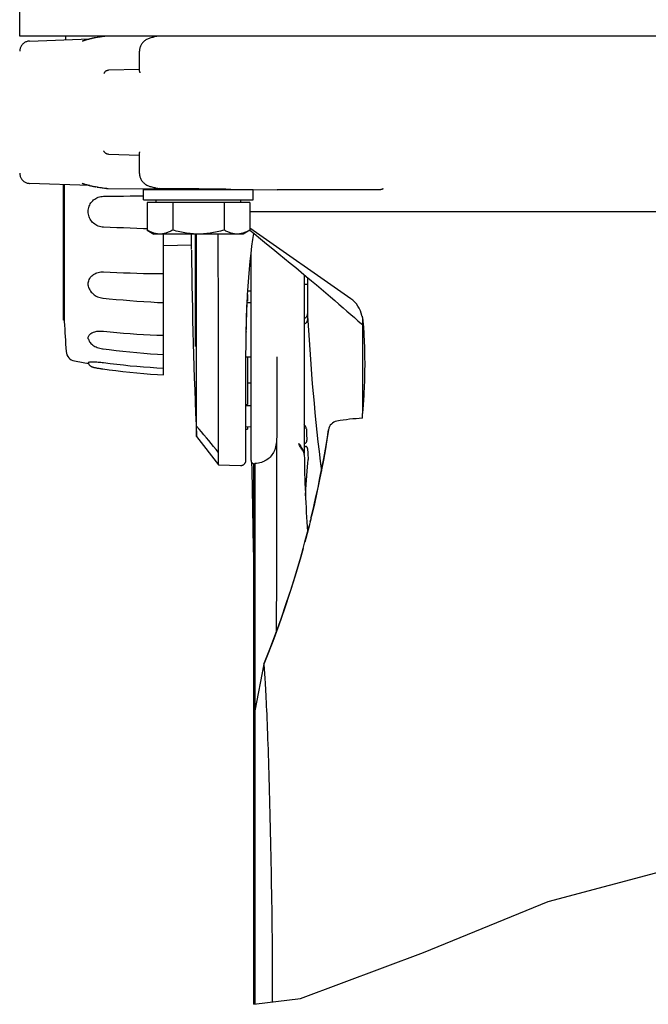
# Model space of a CAD drawing. Extents: x 0 to 594, y 0 to 420.
# Tile 60 of 64: x 531 to 546, y 331 to 355. Entities that reach past the tile are written whole.
import ezdxf

# ---------------------------------------------------------------- set-up
doc = ezdxf.new("R2010")
doc.units = 0
doc.header["$LTSCALE"] = 32.67
doc.layers.get('0').update_dxf_attribs({"linetype": 'CONTINUOUS'})
for name, color, linetype in [('122590_DXF_CONTINUOUS_LINE', 7, 'CONTINUOUS'), ('123066_DXF_CONTINUOUS_LINE', 7, 'CONTINUOUS'), ('123067_DXF_CONTINUOUS_LINE', 7, 'CONTINUOUS'), ('123090_DXF_CONTINUOUS_LINE', 7, 'CONTINUOUS'), ('124030_DXF_CONTINUOUS_LINE', 7, 'CONTINUOUS'), ('124031_DXF_CONTINUOUS_LINE', 7, 'CONTINUOUS'), ('124366_DXF_CONTINUOUS_LINE', 7, 'CONTINUOUS'), ('124893_DXF_CONTINUOUS_LINE', 7, 'CONTINUOUS'), ('126164_DXF_CONTINUOUS_LINE', 7, 'CONTINUOUS'), ('9903861_DXF_CONTINUOUS_LIN', 7, 'CONTINUOUS'), ('9924078_DXF_CONTINUOUS_LIN', 7, 'CONTINUOUS')]:
    doc.layers.add(name, color=color, linetype=linetype)

msp = doc.modelspace()

# ---------------------------------------------------------------- linework, layer by layer
at = {"color": 7, "linetype": 'CONTINUOUS'}
for p, q in [((543.682, 333.39819), (547.70486, 334.46164)), ((540.59029, 332.12718), (543.682, 333.39819)), ((537.54137, 330.99101), (540.59029, 332.12718)), ((536.38064, 330.8438), (537.54137, 330.99101))]:
    msp.add_line(p, q, dxfattribs=at)
at = {"layer": '122590_DXF_CONTINUOUS_LINE', "color": 7, "linetype": 'CONTINUOUS'}
for p, q in [((536.22913, 348.43804), (536.22913, 348.28709)), ((536.22099, 348.28709), (536.22913, 348.28709)), ((536.22913, 346.90806), (536.22913, 345.72904)), ((536.18663, 345.72904), (536.22913, 345.72904)), ((536.18663, 345.11778), (536.22913, 345.11778)), ((536.22913, 345.17863), (536.22913, 345.1178))]:
    msp.add_line(p, q, dxfattribs=at)
at = {"layer": '123066_DXF_CONTINUOUS_LINE', "color": 7, "linetype": 'CONTINUOUS'}
for p, q in [((531.68344, 351.18291), (531.68344, 347.78682)), ((534.14596, 351.06081), (534.14596, 351.0775)), ((534.14596, 346.46302), (534.14596, 349.95581)), ((534.83478, 349.68209), (534.14596, 349.66405))]:
    msp.add_line(p, q, dxfattribs=at)
for points in [[(532.65186, 350.12785), (532.61858, 350.13083), (532.58608, 350.13645), (532.55435, 350.14469), (532.52321, 350.15563), (532.49284, 350.16919), (532.46385, 350.18513), (532.43622, 350.20352), (532.40996, 350.2243), (532.38579, 350.24702), (532.36384, 350.27174), (532.34397, 350.29842), (532.32652, 350.32648), (532.31148, 350.35597), (532.29884, 350.38684), (532.28895, 350.41839), (532.28183, 350.45065), (532.27744, 350.4836), (532.27597, 350.51648), (532.27752, 350.54929), (532.28199, 350.58205), (532.28919, 350.61407), (532.2992, 350.64538), (532.31194, 350.67598), (532.32708, 350.7051), (532.34461, 350.7327), (532.36455, 350.75883), (532.38655, 350.78295), (532.41072, 350.80499), (532.43694, 350.825), (532.46455, 350.84257), (532.49352, 350.85762), (532.52388, 350.8702), (532.55495, 350.88012), (532.58653, 350.8873), (532.61884, 350.8918), (532.65186, 350.89361)], [(532.65186, 350.89361), (532.81721, 350.89513), (532.98276, 350.89686), (533.1485, 350.89881), (533.31441, 350.90095), (533.48047, 350.90331), (533.64971, 350.90593)], [(533.73376, 350.08534), (533.64668, 350.08842), (533.48047, 350.09449), (533.31441, 350.10076), (533.1485, 350.10724), (532.98276, 350.11391), (532.81721, 350.12078), (532.65186, 350.12785)], [(532.29242, 348.62298), (532.28895, 348.63344), (532.28183, 348.66099), (532.27744, 348.68904), (532.27597, 348.71693), (532.27752, 348.74465), (532.28199, 348.77223), (532.28919, 348.7991), (532.2992, 348.82526), (532.31194, 348.85071), (532.32708, 348.87483), (532.34461, 348.89754), (532.36455, 348.9189), (532.38655, 348.93843), (532.41072, 348.95607), (532.43694, 348.97185), (532.46455, 348.98546), (532.49352, 348.99679), (532.52388, 349.00592), (532.55495, 349.01268), (532.58653, 349.01702), (532.61884, 349.01897), (532.65186, 349.01853)], [(532.65186, 349.01853), (532.81721, 349.01007), (532.98276, 349.0025), (533.1485, 348.99582), (533.31441, 348.99004), (533.48047, 348.98515), (533.64668, 348.98115), (533.813, 348.97805), (533.97943, 348.97584), (534.14596, 348.97452)], [(532.29243, 348.62298), (532.30275, 348.59719), (532.3165, 348.56975), (532.3327, 348.54331), (532.35106, 348.51836), (532.37168, 348.49476), (532.39476, 348.47243), (532.42025, 348.45164), (532.44757, 348.43277), (532.4762, 348.41611), (532.50642, 348.40144), (532.53807, 348.38886), (532.57044, 348.37865), (532.60316, 348.37092), (532.6363, 348.36561), (532.64724, 348.3644)], [(532.64723, 348.3644), (532.79811, 348.34999), (532.96884, 348.33459), (533.13977, 348.32013), (533.31087, 348.3066), (533.48213, 348.29401), (533.65354, 348.28237), (533.82509, 348.27166), (533.99674, 348.2619), (534.14596, 348.25418)], [(532.27828, 347.3578), (532.27744, 347.36224), (532.27597, 347.37962), (532.27752, 347.39676), (532.28199, 347.4137), (532.28919, 347.43009), (532.2992, 347.44593), (532.31194, 347.4612), (532.32708, 347.47553), (532.34461, 347.48886), (532.36455, 347.50121), (532.38655, 347.51229), (532.41072, 347.52203), (532.43694, 347.53046), (532.46455, 347.5374), (532.49352, 347.54279), (532.52388, 347.54664), (532.55495, 347.5489), (532.58653, 347.54954), (532.61884, 347.54856), (532.65186, 347.54595)], [(532.65186, 347.54595), (532.81721, 347.52919), (532.98276, 347.51382), (533.1485, 347.49985), (533.31441, 347.48728), (533.48047, 347.47611), (533.64668, 347.46634), (533.813, 347.45798), (533.97943, 347.45102), (534.14596, 347.44546)], [(532.27822, 347.3578), (532.28059, 347.34785), (532.28755, 347.32628), (532.29697, 347.30496), (532.30895, 347.28397), (532.32377, 347.26317), (532.34188, 347.24232), (532.36318, 347.22204), (532.3869, 347.20322), (532.41293, 347.18591), (532.44127, 347.17008), (532.47086, 347.15609), (532.50137, 347.14388), (532.53309, 347.13318), (532.56533, 347.12414), (532.59766, 347.11678), (532.63013, 347.11103), (532.64282, 347.10921)], [(532.64282, 347.1092), (532.79405, 347.08964), (532.96517, 347.06894), (533.13649, 347.04971), (533.30798, 347.03196), (533.47964, 347.0157), (533.65145, 347.00092), (533.8234, 346.98763), (533.99545, 346.97583), (534.14596, 346.96673)], [(532.27603, 346.76871), (532.27597, 346.76943), (532.27752, 346.7726), (532.28199, 346.77555), (532.28919, 346.77821), (532.2992, 346.78058), (532.31194, 346.78265), (532.32708, 346.78435), (532.34461, 346.78566), (532.36455, 346.78655), (532.38655, 346.78699), (532.41072, 346.78691), (532.43694, 346.78631), (532.46455, 346.78522), (532.49352, 346.78359), (532.52388, 346.7814), (532.55495, 346.77872), (532.58653, 346.77553), (532.61884, 346.77181), (532.65186, 346.76756)], [(532.27602, 346.76871), (532.27835, 346.75838), (532.28259, 346.74537), (532.28782, 346.73353), (532.29383, 346.72285), (532.3006, 346.71305), (532.30804, 346.70406), (532.31591, 346.69603), (532.32405, 346.68898), (532.33237, 346.68279), (532.34075, 346.67738), (532.34896, 346.67277), (532.35686, 346.66886), (532.36461, 346.66546), (532.37244, 346.66238), (532.38039, 346.65954), (532.38857, 346.65688), (532.39725, 346.65427), (532.40653, 346.65169), (532.41644, 346.64912), (532.42723, 346.64651), (532.43901, 346.64382), (532.45191, 346.64105), (532.46621, 346.63815), (532.48184, 346.63513), (532.49878, 346.632), (532.51741, 346.62871), (532.53839, 346.62515), (532.56129, 346.62141), (532.58499, 346.61769), (532.60896, 346.61405), (532.64172, 346.60929)], [(532.65186, 346.76756), (532.81721, 346.74581), (532.98276, 346.72568), (533.1485, 346.70718), (533.31441, 346.69032), (533.48047, 346.67508), (533.64668, 346.66148), (533.813, 346.64951), (533.97943, 346.63917), (534.14596, 346.63048)], [(532.64172, 346.60929), (532.79311, 346.58847), (532.9644, 346.56657), (533.1359, 346.5464), (533.30758, 346.52796), (533.47942, 346.51126), (533.65141, 346.49629), (533.82354, 346.48305), (533.99578, 346.47156), (534.14596, 346.46296)]]:
    msp.add_lwpolyline(points, dxfattribs=at)
for centre, radius, start, end in [((592.53, 351.05078), 60.93404, 176.407555, 176.4955044), ((592.53, 351.05078), 60.93404, 183.0705483, 183.7727016), ((531.98245, 347.05819), 0.255, 183.772702, 259.494148), ((535.03567, 363.52248), 17, 259.494148, 260.67798)]:
    msp.add_arc(centre, radius, start, end, dxfattribs=at)
at = {"layer": '123067_DXF_CONTINUOUS_LINE', "color": 7, "linetype": 'CONTINUOUS'}
for p, q in [((531.66598, 347.82078), (531.66598, 351.18352)), ((531.68344, 349.09515), (531.66598, 349.09636)), ((531.66598, 349.09636), (531.68344, 349.09542)), ((531.66598, 348.17898), (531.68344, 348.1797)), ((531.68344, 347.82124), (531.66598, 347.82078))]:
    msp.add_line(p, q, dxfattribs=at)
at = {"layer": '123090_DXF_CONTINUOUS_LINE', "color": 7, "linetype": 'CONTINUOUS'}
for p, q in [((530.82269, 354.74443), (532.31265, 354.79646)), ((532.50307, 354.83431), (532.45595, 354.82692)), ((532.62231, 354.85225), (532.59183, 354.84777)), ((532.68676, 354.86149), (532.62077, 354.85203)), ((530.82269, 354.74443), (530.82315, 354.74444)), ((533.54697, 354.00159), (533.54697, 354.49448)), ((533.54697, 354.04238), (532.7761, 354.02219)), ((532.7761, 351.93522), (533.54697, 351.91503)), ((533.54697, 351.46293), (533.54697, 351.95582)), ((530.82315, 351.21297), (530.82269, 351.21297)), ((532.31262, 351.16094), (530.82269, 351.21297)), ((532.12471, 351.21571), (532.13794, 351.21134)), ((532.31878, 351.1594), (532.33423, 351.15561)), ((532.33181, 351.15619), (532.34605, 351.15278)), ((532.34493, 351.15304), (532.35814, 351.14996)), ((532.35797, 351.15), (532.37147, 351.14694)), ((532.36999, 351.14727), (532.385, 351.14397)), ((532.385, 351.14397), (532.39873, 351.14107)), ((532.50307, 351.1231), (532.45593, 351.13049)), ((532.50158, 351.12333), (532.53377, 351.11838)), ((532.53226, 351.11861), (532.56386, 351.11381)), ((532.56234, 351.11404), (532.59336, 351.10941)), ((532.59336, 351.10941), (532.62231, 351.10516)), ((532.64917, 351.10127), (532.69122, 351.0953)), ((532.65072, 351.10104), (532.67854, 351.09708)), ((532.68674, 351.09592), (532.69859, 351.09431)), ((532.694, 351.09492), (532.70579, 351.0934)), ((532.70271, 351.09378), (532.71283, 351.09256)), ((532.71119, 351.09275), (532.71974, 351.09179)), ((532.71947, 351.09182), (532.72758, 351.09099)), ((532.7265, 351.0911), (532.73553, 351.09028)), ((532.75872, 351.08885), (532.76597, 351.08865)), ((532.76539, 351.08866), (532.76997, 351.08859)), ((532.76998, 351.08859), (533.96934, 351.07891)), ((535.02086, 351.08114), (534.03688, 351.08859)), ((533.96934, 351.07891), (534.32971, 351.07602)), ((535.02086, 351.08114), (535.16225, 351.08002)), ((535.16225, 351.08002), (535.30199, 351.0788)), ((535.30199, 351.0788), (535.43415, 351.07752)), ((535.43415, 351.07752), (535.54087, 351.07636)), ((535.54087, 351.07636), (535.62435, 351.07535)), ((535.62435, 351.07535), (535.69166, 351.07443)), ((535.68971, 351.06519), (536.24428, 351.06081)), ((535.69166, 351.07443), (535.7431, 351.07361)), ((535.7431, 351.07361), (535.7772, 351.07295)), ((535.7772, 351.07295), (535.79242, 351.07259)), ((535.79242, 351.07259), (535.79983, 351.07238)), ((535.79983, 351.07238), (535.80361, 351.07225)), ((535.80361, 351.07225), (535.80646, 351.07214)), ((535.80646, 351.07214), (535.80798, 351.07208)), ((535.80798, 351.07208), (535.80867, 351.07204)), ((535.80867, 351.07204), (535.80898, 351.07203)), ((536.3697, 351.05983), (536.96141, 351.0552)), ((539.47648, 351.0552), (536.96141, 351.0552)), ((550.01575, 350.51026), (536.28565, 350.51026))]:
    msp.add_line(p, q, dxfattribs=at)
for points in [[(532.45595, 354.82692), (532.44216, 354.82463), (532.42716, 354.82193), (532.41273, 354.81916), (532.39874, 354.81633), (532.38501, 354.81343), (532.37148, 354.81047), (532.35815, 354.80745), (532.34494, 354.80436), (532.33181, 354.80121), (532.31879, 354.79801), (532.30582, 354.79474), (532.29289, 354.79142), (532.28, 354.78803), (532.26715, 354.78458), (532.25431, 354.78107), (532.2415, 354.7775), (532.2287, 354.77386), (532.21592, 354.77016), (532.20316, 354.7664), (532.19041, 354.76258), (532.17768, 354.75869), (532.16497, 354.75473), (532.15228, 354.7507), (532.13959, 354.74661), (532.12471, 354.7417)], [(532.59336, 354.84799), (532.56386, 354.84359), (532.53377, 354.83903), (532.50158, 354.83408)], [(532.59183, 354.84777), (532.56234, 354.84336), (532.53226, 354.8388)], [(533.80659, 354.81789), (533.7865, 354.81143), (533.76524, 354.80328), (533.74467, 354.79402), (533.72486, 354.78369), (533.70587, 354.77234), (533.68775, 354.76002), (533.67055, 354.74677), (533.65431, 354.73267), (533.63909, 354.71776), (533.62494, 354.70211), (533.61189, 354.68579), (533.6, 354.66889), (533.58928, 354.65147), (533.57975, 354.6336), (533.57142, 354.61536), (533.56433, 354.59683), (533.55846, 354.57807), (533.5538, 354.55916), (533.55037, 354.5402), (533.54813, 354.52125), (533.54707, 354.5024), (533.54697, 354.49448)], [(533.96948, 354.86079), (533.94593, 354.85517), (533.92197, 354.84926), (533.89809, 354.84316), (533.87432, 354.83689), (533.85063, 354.83043), (533.82705, 354.8238), (533.80659, 354.81789)], [(534.03687, 354.86881), (534.02442, 354.86847), (534.01058, 354.86749), (533.99683, 354.86588), (533.98321, 354.86367), (533.96948, 354.86079)], [(530.82269, 354.74443), (530.81268, 354.74389), (530.7951, 354.74197), (530.7777, 354.73883), (530.76056, 354.7345), (530.74375, 354.72899), (530.72738, 354.72232), (530.7115, 354.71454), (530.6962, 354.70568), (530.68155, 354.69578), (530.66762, 354.68488), (530.65448, 354.67305), (530.64219, 354.66034), (530.63082, 354.6468), (530.62041, 354.63251), (530.61101, 354.61753), (530.60267, 354.60194), (530.59544, 354.58581), (530.58934, 354.56921), (530.5844, 354.55223), (530.58065, 354.53495), (530.57811, 354.51745), (530.57679, 354.49982), (530.57661, 354.49274)], [(532.7356, 354.01296), (532.74196, 354.01559), (532.74848, 354.01779), (532.75515, 354.01954), (532.76198, 354.02086), (532.76896, 354.02175), (532.7761, 354.02219)], [(532.7356, 354.01296), (532.73003, 354.01025), (532.72441, 354.00719), (532.71877, 354.00377), (532.71315, 353.99999), (532.70757, 353.99585), (532.70206, 353.99136), (532.69666, 353.98654), (532.69139, 353.98137), (532.68627, 353.97587), (532.68133, 353.97005), (532.67664, 353.96389), (532.67218, 353.95743), (532.66801, 353.95065), (532.66421, 353.94356), (532.66084, 353.93616)], [(533.54697, 354.00158), (533.54698, 354.00028), (533.54737, 353.99437), (533.54831, 353.9881), (533.54984, 353.98148), (533.55202, 353.97453), (533.55488, 353.96722), (533.55844, 353.95957)], [(532.7356, 351.94445), (532.73003, 351.94715), (532.72441, 351.95021), (532.71877, 351.95363), (532.71315, 351.95742), (532.70757, 351.96156), (532.70206, 351.96604), (532.69666, 351.97087), (532.69139, 351.97604), (532.68627, 351.98153), (532.68133, 351.98736), (532.67664, 351.99351), (532.67218, 351.99998), (532.66801, 352.00676), (532.66421, 352.01384), (532.66084, 352.02125)], [(532.7761, 351.93522), (532.76896, 351.93566), (532.76198, 351.93654), (532.75515, 351.93786), (532.74848, 351.93962), (532.74196, 351.94181), (532.7356, 351.94445)], [(533.54697, 351.95582), (533.54698, 351.95713), (533.54737, 351.96303), (533.54831, 351.9693), (533.54984, 351.97592), (533.55202, 351.98288), (533.55488, 351.99018), (533.55844, 351.99783)], [(530.57661, 351.46466), (530.57679, 351.45758), (530.57811, 351.43995), (530.58065, 351.42245), (530.5844, 351.40517), (530.58934, 351.38819), (530.59544, 351.3716), (530.60267, 351.35546), (530.61101, 351.33987), (530.62041, 351.32489), (530.63082, 351.3106), (530.64219, 351.29707), (530.65448, 351.28435), (530.66762, 351.27252), (530.68155, 351.26163), (530.6962, 351.25173), (530.7115, 351.24286), (530.72738, 351.23508), (530.74375, 351.22842), (530.76056, 351.22291), (530.7777, 351.21858), (530.7951, 351.21544), (530.81268, 351.21352), (530.82269, 351.21297)], [(533.54697, 351.46293), (533.54714, 351.45262), (533.54835, 351.43378), (533.55073, 351.41485), (533.55431, 351.39593), (533.5591, 351.37707), (533.56511, 351.35836), (533.57234, 351.33989), (533.58079, 351.32171), (533.59044, 351.30391), (533.60128, 351.28658), (533.61329, 351.26977), (533.62644, 351.25355), (533.64069, 351.23799), (533.656, 351.22319), (533.67233, 351.20919), (533.68961, 351.19605), (533.7078, 351.18384), (533.72686, 351.17261), (533.74672, 351.1624), (533.76734, 351.15326), (533.78864, 351.14523), (533.80659, 351.13951)], [(532.13794, 351.21134), (532.14936, 351.20764), (532.16079, 351.204), (532.17223, 351.20041), (532.18369, 351.19688), (532.19516, 351.1934), (532.20664, 351.18997), (532.21814, 351.18659), (532.22966, 351.18327), (532.24119, 351.18), (532.25273, 351.17677), (532.26429, 351.1736), (532.27587, 351.17048), (532.28747, 351.1674), (532.2991, 351.16438), (532.31076, 351.16141), (532.32247, 351.15848)], [(532.38213, 351.14459), (532.39447, 351.14196), (532.41271, 351.13825)], [(532.40703, 351.13938), (532.41985, 351.13686), (532.43305, 351.13439), (532.44676, 351.13199)], [(532.41271, 351.13825), (532.42713, 351.13548), (532.44213, 351.13278), (532.45593, 351.13049)], [(532.59183, 351.10964), (532.62077, 351.10538), (532.65072, 351.10104)], [(532.73315, 351.09048), (532.73971, 351.08994), (532.7462, 351.08949), (532.75262, 351.08912)], [(532.73553, 351.09028), (532.74333, 351.08968), (532.75106, 351.0892), (532.75901, 351.08884)], [(533.80659, 351.13951), (533.82923, 351.13298), (533.85282, 351.12637), (533.87651, 351.11993), (533.90029, 351.11368), (533.92417, 351.1076), (533.94814, 351.1017), (533.96948, 351.09662)], [(533.96948, 351.09662), (533.98078, 351.0942), (533.99438, 351.09187), (534.00812, 351.09016), (534.02196, 351.08907), (534.03687, 351.08859)], [(539.5486, 351.06117), (539.54469, 351.06027), (539.5404, 351.05943), (539.53571, 351.05866), (539.53065, 351.05796), (539.5252, 351.05734), (539.51937, 351.0568), (539.51317, 351.05632), (539.50659, 351.05592), (539.49963, 351.05561), (539.49229, 351.05539), (539.48457, 351.05525), (539.47648, 351.0552)], [(539.57435, 351.06988), (539.57367, 351.06946), (539.57289, 351.06902), (539.57202, 351.06858), (539.57105, 351.06814), (539.56998, 351.06769), (539.56883, 351.06723), (539.5676, 351.06677), (539.56629, 351.0663), (539.56489, 351.06583), (539.56342, 351.06535), (539.56186, 351.06486), (539.56021, 351.06436), (539.55848, 351.06385), (539.55667, 351.06333), (539.55478, 351.0628), (539.5528, 351.06227), (539.55074, 351.06172), (539.5486, 351.06117)], [(539.58911, 351.0758), (539.58867, 351.07575), (539.58822, 351.07569), (539.58778, 351.07562), (539.58733, 351.07554), (539.58689, 351.07545), (539.58644, 351.07536), (539.58599, 351.07526), (539.58555, 351.07515), (539.5851, 351.07503), (539.58466, 351.07491), (539.58421, 351.07478), (539.58377, 351.07464), (539.58332, 351.07449), (539.58287, 351.07433), (539.58243, 351.07417), (539.58198, 351.074), (539.58154, 351.07382), (539.58109, 351.07363), (539.58064, 351.07343), (539.5802, 351.07323), (539.57975, 351.07302), (539.5793, 351.0728), (539.57885, 351.07257), (539.5784, 351.07234), (539.57796, 351.0721), (539.57751, 351.07185), (539.57706, 351.07159), (539.57661, 351.07132), (539.57616, 351.07105), (539.57571, 351.07077), (539.57525, 351.07048), (539.5748, 351.07018), (539.57435, 351.06988)]]:
    msp.add_lwpolyline(points, dxfattribs=at)
at = {"layer": '124030_DXF_CONTINUOUS_LINE', "color": 7, "linetype": 'CONTINUOUS'}
for p, q in [((534.83478, 349.57608), (534.83478, 349.95581)), ((534.93564, 347.16804), (534.93564, 349.95581)), ((534.96432, 344.93053), (534.9641, 349.95581)), ((535.50143, 349.63125), (535.50078, 349.95581)), ((535.50223, 349.13927), (535.50143, 349.63125)), ((535.5029, 348.61317), (535.50223, 349.13927)), ((537.65511, 348.71036), (537.67363, 348.71029)), ((537.67363, 348.71029), (537.68861, 348.71018)), ((537.68861, 348.71018), (537.71151, 348.71001)), ((537.71151, 348.71001), (537.71468, 348.71001)), ((537.71663, 348.87668), (537.71663, 347.83097)), ((535.50346, 348.05377), (535.5029, 348.61317)), ((536.22955, 348.44588), (536.22444, 348.35343)), ((536.22459, 348.38253), (536.22679, 348.41571)), ((536.22679, 348.41571), (536.22838, 348.43821)), ((536.22838, 348.43821), (536.22913, 348.4482)), ((536.22913, 348.4482), (536.22947, 348.45242)), ((536.22947, 348.45242), (536.22968, 348.45494)), ((536.22977, 348.45006), (536.22955, 348.44588)), ((536.22996, 348.45401), (536.22977, 348.45006)), ((536.23004, 348.4558), (536.22996, 348.45401)), ((536.23007, 348.45685), (536.23004, 348.4558)), ((536.23009, 348.4574), (536.23007, 348.45685)), ((536.2301, 348.45793), (536.23009, 348.4574)), ((536.2117, 348.1476), (536.21355, 348.18673)), ((536.21355, 348.18673), (536.21563, 348.22799)), ((536.21563, 348.22799), (536.21782, 348.26909)), ((536.21782, 348.26909), (536.22002, 348.30802)), ((536.22002, 348.30802), (536.22229, 348.34599)), ((536.22229, 348.34599), (536.22459, 348.38253)), ((536.20201, 347.88701), (536.20324, 347.92801)), ((536.20324, 347.92801), (536.20479, 347.97535)), ((536.20479, 347.97535), (536.20645, 348.02178)), ((536.20645, 348.02178), (536.20806, 348.06325)), ((536.20806, 348.06325), (536.20996, 348.10867)), ((536.20996, 348.10867), (536.2117, 348.1476)), ((536.19687, 347.63653), (536.19741, 347.67703)), ((536.19741, 347.67703), (536.19807, 347.71735)), ((536.19807, 347.71735), (536.19891, 347.76102)), ((536.19891, 347.76102), (536.1998, 347.8017)), ((536.1998, 347.8017), (536.20077, 347.84146)), ((536.20077, 347.84146), (536.20201, 347.88701)), ((536.19617, 347.54096), (536.19622, 347.56103)), ((536.19619, 347.53177), (536.19617, 347.54096)), ((536.19622, 347.5272), (536.19619, 347.53177)), ((536.19622, 347.56103), (536.19638, 347.58821)), ((536.19625, 347.52498), (536.19622, 347.5272)), ((536.19628, 347.52347), (536.19625, 347.52498)), ((536.1963, 347.52248), (536.19628, 347.52347)), ((536.19632, 347.52187), (536.1963, 347.52248)), ((536.19634, 347.52132), (536.19632, 347.52187)), ((536.19638, 347.58821), (536.19649, 347.60096)), ((536.19649, 347.60096), (536.19654, 347.60657)), ((536.19654, 347.60657), (536.19658, 347.61065)), ((536.19658, 347.61065), (536.19662, 347.61472)), ((536.19662, 347.61472), (536.19667, 347.61888)), ((536.19667, 347.61888), (536.19671, 347.62323)), ((536.19671, 347.62323), (536.19678, 347.6295)), ((536.19677, 347.52622), (536.19671, 347.52448)), ((536.19686, 347.52937), (536.19677, 347.52622)), ((536.19678, 347.6295), (536.19687, 347.63653)), ((536.19705, 347.53644), (536.19686, 347.52937)), ((536.18663, 344.34189), (536.18663, 346.78014)), ((534.96432, 344.93053), (535.5046, 344.23355)), ((535.5046, 344.23355), (535.50472, 344.79432)), ((535.5046, 344.23355), (536.05471, 344.21447))]:
    msp.add_line(p, q, dxfattribs=at)
for points in [[(536.22955, 348.44588), (536.24223, 348.66481), (536.25714, 348.88079), (536.27398, 349.08747), (536.29278, 349.28509), (536.31356, 349.47373), (536.33634, 349.65351), (536.36113, 349.82462), (536.3851, 349.97)], [(536.28363, 350.05201), (536.38788, 349.96775), (536.54626, 349.83938), (536.701, 349.71358), (536.85219, 349.5903), (536.99979, 349.46956), (537.14379, 349.35137), (537.28426, 349.23566), (537.42119, 349.12247), (537.55455, 349.01181), (537.68443, 348.90362), (537.8108, 348.7979), (537.93364, 348.69471), (538.05296, 348.59403), (538.16873, 348.49588), (538.28094, 348.40031), (538.38958, 348.30731), (538.49462, 348.21693), (538.59603, 348.12919), (538.6939, 348.04405), (538.78818, 347.96155), (538.87885, 347.88173), (538.96601, 347.80452), (539.04964, 347.72996), (539.07663, 347.70574)], [(537.63237, 348.71042), (537.63845, 348.71047), (537.64429, 348.71045), (537.65511, 348.71036)], [(537.71468, 348.71001), (537.71633, 348.71003), (537.71655, 348.71005), (537.71663, 348.71007)], [(536.22968, 348.45494), (536.2298, 348.4563), (536.22986, 348.45693), (536.22993, 348.45756), (536.22999, 348.45814), (536.23005, 348.45852), (536.23008, 348.45862), (536.23009, 348.45853), (536.2301, 348.45838), (536.23011, 348.45819), (536.2301, 348.45793)], [(536.1995, 347.65714), (536.20095, 347.72236), (536.20255, 347.78729), (536.2043, 347.85201), (536.20621, 347.91644), (536.20828, 347.98043), (536.21052, 348.04395), (536.21293, 348.10702), (536.21553, 348.16954), (536.2183, 348.23148), (536.22127, 348.29286), (536.22443, 348.35369)], [(535.50411, 347.1566), (535.50391, 347.46314), (535.50346, 348.05377)], [(537.63237, 347.87146), (537.63853, 347.87189), (537.64444, 347.87274), (537.65005, 347.874), (537.65533, 347.87568), (537.6603, 347.87772), (537.66504, 347.88006), (537.66957, 347.88269), (537.67385, 347.88558), (537.67791, 347.8887), (537.68173, 347.89201), (537.68533, 347.89551), (537.68871, 347.89918), (537.69187, 347.90299), (537.69483, 347.90694), (537.69758, 347.91101), (537.70013, 347.91518), (537.70249, 347.91946), (537.70465, 347.92382), (537.70662, 347.92825), (537.70841, 347.93275), (537.71001, 347.93731), (537.71143, 347.94191), (537.71268, 347.94656), (537.71375, 347.95122), (537.71464, 347.95591), (537.71537, 347.96061), (537.71592, 347.9653), (537.71632, 347.96997), (537.71655, 347.97462), (537.71663, 347.97925)], [(537.63237, 347.73634), (537.63845, 347.73672), (537.64429, 347.73745), (537.64985, 347.73852), (537.65511, 347.73996), (537.66006, 347.74174), (537.6648, 347.74377), (537.66933, 347.74605), (537.67363, 347.74859), (537.67772, 347.75131), (537.68157, 347.75422), (537.6852, 347.75731), (537.68861, 347.76055), (537.69181, 347.76391), (537.6948, 347.76741), (537.69758, 347.77101), (537.70016, 347.77471), (537.70253, 347.7785), (537.70471, 347.78236), (537.70669, 347.78629), (537.70848, 347.79028), (537.71009, 347.7943), (537.71151, 347.79836), (537.71274, 347.80246), (537.7138, 347.80656), (537.71468, 347.81067), (537.7154, 347.81478), (537.71594, 347.81887), (537.71633, 347.82293), (537.71655, 347.82696), (537.71663, 347.83097)], [(536.18744, 346.77917), (536.18886, 346.98307), (536.19074, 347.15957), (536.19323, 347.3327), (536.19635, 347.50248), (536.1995, 347.65714)], [(536.19671, 347.52448), (536.19663, 347.5226), (536.1966, 347.52198), (536.19656, 347.52138), (536.19652, 347.5208), (536.19648, 347.5204), (536.19645, 347.52024), (536.19643, 347.52025), (536.19641, 347.52033), (536.19639, 347.52045), (536.19637, 347.52063), (536.19636, 347.52084), (536.19635, 347.52107), (536.19634, 347.52132)], [(535.50456, 346.19431), (535.50443, 346.52208), (535.50411, 347.1566)], [(535.5047, 345.60724), (535.50468, 345.7166), (535.50466, 345.82951), (535.50463, 345.94591), (535.5046, 346.06571), (535.50456, 346.19431)], [(535.50475, 345.20677), (535.50474, 345.30119), (535.5047, 345.60724)], [(535.50462, 344.53961), (535.44604, 344.61158), (535.38706, 344.68388), (535.32767, 344.75651), (535.26781, 344.82998), (535.20755, 344.90379), (535.14705, 344.97647), (535.08638, 345.04762), (535.02548, 345.11779), (534.96434, 345.18709)], [(535.50472, 344.79432), (535.50473, 344.86873), (535.50474, 344.94725), (535.50474, 345.02978), (535.50475, 345.20677)], [(536.05471, 344.21447), (536.06166, 344.21442), (536.07025, 344.21488), (536.07878, 344.21591), (536.08722, 344.21752), (536.09554, 344.2197), (536.10369, 344.22243), (536.11164, 344.22571), (536.11935, 344.22951), (536.12678, 344.23382), (536.13391, 344.23862), (536.1407, 344.2439), (536.14711, 344.24962), (536.15313, 344.25576), (536.15872, 344.26229), (536.16386, 344.26918), (536.16852, 344.2764), (536.17268, 344.28392), (536.17633, 344.2917), (536.17945, 344.29971), (536.18202, 344.30792), (536.18403, 344.31627), (536.18547, 344.32475), (536.18634, 344.3333), (536.18663, 344.34189)]]:
    msp.add_lwpolyline(points, dxfattribs=at)
msp.add_arc((670.91163, 351.05078), 136.085, 180.6275451, 182.5776728, dxfattribs=at)
at = {"layer": '124031_DXF_CONTINUOUS_LINE', "color": 7, "linetype": 'CONTINUOUS'}
for p, q in [((536.31413, 344.33772), (536.31413, 349.4782)), ((537.63163, 348.9476), (537.63163, 344.51114)), ((536.23543, 348.54749), (536.31413, 348.54907)), ((536.31413, 348.25211), (536.21932, 348.25254)), ((536.18833, 346.90906), (536.31413, 346.90598)), ((536.94961, 346.91025), (536.94961, 344.89764)), ((536.31413, 346.25934), (536.22913, 346.25702)), ((536.31413, 345.69048), (536.18663, 345.693)), ((537.65158, 345.20292), (537.63163, 345.2347)), ((536.18663, 345.17979), (536.31413, 345.17631)), ((537.68536, 345.11993), (537.69218, 344.99801)), ((537.69218, 344.99801), (537.70113, 344.84358)), ((538.19802, 344.86184), (538.23593, 345.1015)), ((538.23593, 345.1015), (538.20524, 344.90637)), ((536.94951, 344.89146), (536.94928, 344.679)), ((537.63085, 344.51587), (537.62956, 344.52103)), ((537.63318, 344.50166), (537.63085, 344.51587)), ((537.63163, 344.66493), (537.63405, 344.66659)), ((537.63406, 344.48637), (537.63318, 344.50166)), ((537.71377, 344.63526), (537.72135, 344.51514)), ((537.72135, 344.51514), (537.73125, 344.36326)), ((536.38064, 337.47221), (536.38064, 344.25277)), ((536.40219, 344.25256), (536.39616, 344.25277)), ((536.40914, 344.25917), (536.40889, 338.13002)), ((537.72541, 344.27778), (537.73097, 344.34374)), ((536.94841, 343.98953), (536.9477, 343.48742)), ((537.87574, 343.22027), (537.81425, 342.95922)), ((537.81425, 342.95923), (537.86999, 343.19533)), ((537.77366, 342.79321), (537.75635, 342.72381)), ((537.78722, 342.84813), (537.77178, 342.78565)), ((537.7805, 342.82086), (537.79409, 342.87618)), ((537.80264, 342.91125), (537.78722, 342.84813)), ((537.80084, 342.90386), (537.81425, 342.95922)), ((537.75295, 342.7103), (537.64909, 342.31097)), ((537.75989, 342.73793), (537.75295, 342.7103)), ((536.94448, 341.79268), (536.943, 341.16825)), ((536.943, 341.16825), (536.94125, 340.5143)), ((536.94125, 340.5143), (536.93998, 340.07947)), ((536.63089, 339.27978), (536.40849, 338.12797)), ((536.63089, 339.2798), (536.63284, 339.25597)), ((536.38064, 337.4722), (536.40849, 338.12797)), ((536.40853, 338.0971), (536.40859, 338.05792)), ((536.40859, 338.05792), (536.40865, 338.00245)), ((536.40865, 338.00245), (536.40872, 337.93017)), ((536.38064, 330.8438), (536.38064, 337.47221)), ((536.40948, 333.57328), (536.40945, 332.74864)), ((536.83165, 332.83044), (536.83356, 332.68383)), ((536.40945, 332.74864), (536.4093, 332.0262)), ((536.83356, 332.68383), (536.83531, 332.53711)), ((536.83531, 332.53711), (536.83691, 332.39033)), ((536.4093, 332.0262), (536.40926, 330.84743)), ((536.839, 332.1702), (536.8396, 331.69102)), ((536.8396, 331.69102), (536.83991, 331.35999)), ((536.83991, 331.35999), (536.84014, 330.90207))]:
    msp.add_line(p, q, dxfattribs=at)
for points in [[(537.68536, 345.11992), (537.68477, 345.12679), (537.68377, 345.13369), (537.68237, 345.14061), (537.68057, 345.14754), (537.67837, 345.15443), (537.67582, 345.16121), (537.67293, 345.16784), (537.66972, 345.17432), (537.66622, 345.18061), (537.66245, 345.18669), (537.65158, 345.20292)], [(536.94954, 344.89218), (536.94773, 344.84664), (536.94417, 344.80262), (536.93886, 344.76015), (536.9318, 344.71925), (536.92299, 344.67994), (536.9124, 344.64218), (536.90002, 344.606), (536.88586, 344.57144), (536.86989, 344.53849), (536.8521, 344.50718), (536.83251, 344.47755), (536.81107, 344.44961), (536.78779, 344.4234), (536.76266, 344.39896), (536.7357, 344.37632), (536.7069, 344.35553), (536.67627, 344.33661), (536.64376, 344.31958), (536.60939, 344.30448), (536.57315, 344.29135), (536.53501, 344.28021), (536.49495, 344.2711), (536.453, 344.26408), (536.40914, 344.25917)], [(537.49732, 344.76227), (537.51032, 344.74336), (537.52334, 344.72478)], [(537.62956, 344.52103), (537.62691, 344.52942), (537.62129, 344.5426), (537.61395, 344.55585), (537.60491, 344.5698), (537.59428, 344.58489), (537.58231, 344.60142), (537.56928, 344.61971), (537.55554, 344.63997), (537.5417, 344.66215), (537.52856, 344.68581), (537.51659, 344.71055), (537.50607, 344.73615), (537.49732, 344.76227)], [(537.63163, 344.76214), (537.63282, 344.76213), (537.63789, 344.7624), (537.64283, 344.76298), (537.64764, 344.76386), (537.65227, 344.76504), (537.65672, 344.7665), (537.66099, 344.76822), (537.66507, 344.77021), (537.66895, 344.77244), (537.67262, 344.77492), (537.6761, 344.77762), (537.67936, 344.78054), (537.68241, 344.78367), (537.68527, 344.78704), (537.68793, 344.79065), (537.69039, 344.7945), (537.69262, 344.79855), (537.69462, 344.80281), (537.69636, 344.80726), (537.69787, 344.81192), (537.69911, 344.81678), (537.70009, 344.82183), (537.70079, 344.82705), (537.7012, 344.83242), (537.70132, 344.83794), (537.70113, 344.84358)], [(537.86999, 343.19533), (537.92352, 343.43198), (537.97483, 343.66915), (538.02394, 343.90684), (538.07082, 344.14501), (538.11546, 344.38359), (538.15786, 344.62253), (538.19802, 344.86184)], [(538.20524, 344.90637), (538.1581, 344.6239), (538.10784, 344.34197), (538.05447, 344.0606), (537.99799, 343.77984), (537.93841, 343.49972), (537.87574, 343.22027)], [(536.94928, 344.679), (536.94872, 344.22798), (536.94841, 343.98953)], [(537.52334, 344.72478), (537.54883, 344.68859), (537.56097, 344.6709), (537.57257, 344.65331), (537.58352, 344.63576), (537.59367, 344.6182), (537.60291, 344.6005), (537.61111, 344.58256), (537.61812, 344.56434), (537.62381, 344.54585), (537.62753, 344.52975)], [(537.71377, 344.63526), (537.71337, 344.64001), (537.71275, 344.64451), (537.71193, 344.64877), (537.71092, 344.65278), (537.70972, 344.65655), (537.70833, 344.66006), (537.70677, 344.66331), (537.70505, 344.66629), (537.70316, 344.66903), (537.70111, 344.6715), (537.69892, 344.67372), (537.69658, 344.67569), (537.6941, 344.67739), (537.69149, 344.67884), (537.68875, 344.68004), (537.68589, 344.68098), (537.68291, 344.68168), (537.67979, 344.68211), (537.67652, 344.68229), (537.67312, 344.68221), (537.66962, 344.68186), (537.66602, 344.68125), (537.66234, 344.68037), (537.65854, 344.67922), (537.65464, 344.6778), (537.65065, 344.67609), (537.64659, 344.67412), (537.64246, 344.67188), (537.63828, 344.66937), (537.63405, 344.66659)], [(536.32728, 344.29239), (536.33066, 344.09555), (536.33932, 343.62746), (536.34888, 343.14745), (536.35937, 342.65749), (536.37086, 342.1565), (536.38064, 341.75746)], [(536.40914, 344.25917), (536.40708, 344.25571), (536.40497, 344.25352), (536.40282, 344.25259), (536.40219, 344.25256)], [(537.66399, 343.46053), (537.67516, 343.62715), (537.69104, 343.84602), (537.70851, 344.07122), (537.72541, 344.27778)], [(537.73097, 344.34375), (537.73108, 344.34519), (537.73142, 344.35152), (537.73147, 344.35754), (537.73125, 344.36326)], [(536.9477, 343.48742), (536.94681, 342.95273), (536.9463, 342.67375)], [(536.9463, 342.67375), (536.94514, 342.09383), (536.94448, 341.79268)], [(537.60592, 342.15209), (537.65213, 342.32217), (537.75295, 342.7103)], [(537.60592, 342.15209), (537.53209, 341.88941), (537.40952, 341.47502), (537.28026, 341.06333), (537.14436, 340.65445), (537.00191, 340.24847), (536.85296, 339.84551), (536.69759, 339.44567), (536.63089, 339.27979)], [(537.43238, 341.55041), (537.54527, 341.93551), (537.60591, 342.15205)], [(536.63089, 339.2798), (536.779, 339.6527), (536.92134, 340.02794), (537.05788, 340.40542), (537.18862, 340.78513), (537.31349, 341.16689), (537.43238, 341.55041)], [(536.63284, 339.25597), (536.63824, 339.1846), (536.64075, 339.15034)], [(536.64075, 339.15034), (536.64665, 339.06616), (536.65003, 339.01632), (536.65361, 338.96127), (536.65742, 338.90123), (536.66143, 338.83617), (536.66555, 338.76606), (536.66985, 338.69108), (536.67426, 338.61123), (536.67874, 338.5265), (536.68332, 338.43709), (536.68797, 338.34304), (536.69264, 338.24435), (536.69736, 338.14116), (536.70211, 338.03353), (536.70685, 337.92148), (536.71161, 337.80517), (536.71638, 337.68466), (536.72113, 337.56001), (536.72586, 337.43136), (536.73058, 337.29884), (536.73527, 337.16249), (536.73993, 337.0224), (536.74457, 336.87867), (536.74919, 336.73141), (536.75376, 336.58069), (536.75828, 336.42663), (536.76275, 336.26932), (536.76715, 336.10881), (536.77148, 335.9452), (536.77575, 335.77862), (536.77994, 335.60925), (536.78405, 335.43724), (536.78807, 335.26269), (536.79202, 335.08571), (536.79586, 334.90642), (536.7996, 334.72498), (536.80325, 334.54152), (536.80679, 334.35612), (536.81023, 334.16899), (536.81358, 333.98045), (536.81682, 333.79064), (536.81996, 333.59973), (536.82301, 333.40809), (536.82598, 333.21594), (536.82886, 333.02335), (536.83165, 332.83044)], [(536.40849, 338.12797), (536.40849, 338.12608), (536.4085, 338.12033), (536.40851, 338.11068), (536.40853, 338.0971)], [(536.40872, 337.93017), (536.4088, 337.84079), (536.40883, 337.78975)], [(536.40883, 337.78975), (536.40891, 337.67493), (536.40895, 337.61117), (536.40898, 337.54322)], [(536.40898, 337.54322), (536.40905, 337.39511), (536.40908, 337.31503), (536.40912, 337.23102), (536.40915, 337.1431)], [(536.40915, 337.1431), (536.4092, 336.95584), (536.40923, 336.85664), (536.40926, 336.75382), (536.40928, 336.64749), (536.4093, 336.53775), (536.40932, 336.42465), (536.40934, 336.30823), (536.40936, 336.18858), (536.40938, 336.06578)], [(536.40938, 336.06578), (536.40941, 335.81084), (536.40943, 335.67889), (536.40944, 335.54401), (536.40945, 335.40622), (536.40946, 335.26568), (536.40946, 335.12257), (536.40947, 334.97707), (536.40948, 334.82921), (536.40948, 334.67902), (536.40948, 334.52656)], [(536.40948, 334.52656), (536.40948, 333.89722), (536.40948, 333.73588), (536.40948, 333.57328)], [(536.83691, 332.39033), (536.83834, 332.24356), (536.839, 332.1702)]]:
    msp.add_lwpolyline(points, dxfattribs=at)
for centre, radius, start, end in [((594.95472, 351.05078), 57.3231, 183.1202044, 186.9878407), ((538.48798, 345.06283), 0.255, 100.075959, 171.279115), ((539.33563, 340.29256), 5.1, 92.911235, 100.075959), ((568.71539, 344.87556), 31.08376, 180.7174, 184.248091), ((536.39913, 344.33772), 0.085, 180, 268)]:
    msp.add_arc(centre, radius, start, end, dxfattribs=at)
at = {"layer": '124366_DXF_CONTINUOUS_LINE', "color": 7, "linetype": 'CONTINUOUS'}
for p, q in [((530.57663, 354.86881), (530.57663, 389.71881)), ((574.77663, 354.86881), (530.57663, 354.86881))]:
    msp.add_line(p, q, dxfattribs=at)
at = {"layer": '124893_DXF_CONTINUOUS_LINE', "color": 7, "linetype": 'CONTINUOUS'}
msp.add_line((539.07663, 347.87827), (539.07663, 345.5072), dxfattribs=at)
at = {"layer": '126164_DXF_CONTINUOUS_LINE', "color": 7, "linetype": 'CONTINUOUS'}
for p, q in [((538.78666, 348.35305), (536.28565, 350.10428)), ((539.06553, 347.92134), (539.063, 347.9315)), ((539.06558, 347.92118), (539.06553, 347.92134)), ((539.06553, 347.92134), (539.06667, 347.91743)), ((539.06667, 347.91743), (539.07006, 347.90519)), ((539.08952, 347.79798), (539.09052, 347.78662)), ((539.07663, 345.38565), (539.07663, 345.5072)), ((539.08211, 345.5743), (539.07713, 345.51809)), ((539.08335, 345.58873), (539.07919, 345.5411)), ((539.08719, 345.63449), (539.08335, 345.58873)), ((539.09171, 345.69096), (539.08719, 345.63449))]:
    msp.add_line(p, q, dxfattribs=at)
for points in [[(539.07006, 347.90519), (539.07246, 347.89593), (539.07521, 347.88462), (539.07818, 347.87129), (539.08126, 347.85597), (539.08429, 347.83859), (539.08712, 347.81915), (539.08954, 347.79773)], [(539.09052, 347.78665), (539.09421, 347.73884), (539.09677, 347.70433), (539.09941, 347.66748), (539.1021, 347.62838), (539.10481, 347.58712), (539.10752, 347.54381), (539.1102, 347.49855), (539.11283, 347.45147), (539.11538, 347.40267), (539.11782, 347.35228), (539.12014, 347.30042), (539.12231, 347.24724), (539.1243, 347.19285), (539.12611, 347.13739), (539.12771, 347.08099), (539.12909, 347.0238), (539.13024, 346.96594), (539.13114, 346.90755), (539.13179, 346.84877), (539.13218, 346.78973), (539.13231, 346.73057), (539.13217, 346.67143), (539.13178, 346.61243), (539.13112, 346.5537), (539.13022, 346.49539), (539.12907, 346.4376), (539.12769, 346.38048), (539.12608, 346.32417), (539.12427, 346.26878), (539.12228, 346.21447), (539.12011, 346.16135), (539.11779, 346.10955), (539.11535, 346.05921), (539.1128, 346.01044), (539.11017, 345.96337), (539.10749, 345.91811), (539.10478, 345.8748), (539.10206, 345.83352), (539.09937, 345.7944), (539.09673, 345.75753), (539.09417, 345.72302), (539.09171, 345.69096)]]:
    msp.add_lwpolyline(points, dxfattribs=at)
for centre, radius, start, end in [((538.39663, 347.79603), 0.68, 11.491117, 55), ((539.19563, 345.5072), 0.119, 174.751841, 180)]:
    msp.add_arc(centre, radius, start, end, dxfattribs=at)
at = {"layer": '9903861_DXF_CONTINUOUS_LIN', "color": 7, "linetype": 'CONTINUOUS'}
for p, q in [((533.64971, 351.06081), (536.36971, 351.06081)), ((533.64971, 350.80581), (533.64971, 351.06081)), ((536.36971, 350.80581), (536.36971, 351.06081)), ((533.64971, 350.80581), (536.36971, 350.80581))]:
    msp.add_line(p, q, dxfattribs=at)
at = {"layer": '9924078_DXF_CONTINUOUS_LIN', "color": 7, "linetype": 'CONTINUOUS'}
for p, q in [((534.32971, 351.06081), (534.32971, 351.08636)), ((535.68971, 351.06081), (535.68971, 351.07446)), ((536.28565, 350.73781), (533.73376, 350.73781)), ((533.73376, 350.73781), (533.73376, 350.05451)), ((533.95996, 350.73781), (533.95996, 350.80581)), ((534.37174, 350.73781), (534.37174, 350.05451)), ((535.64768, 350.73781), (535.64768, 350.05451)), ((536.05946, 350.73781), (536.05946, 350.80581)), ((536.28565, 350.73781), (536.28565, 350.05451)), ((533.73376, 350.05451), (533.90471, 349.95581)), ((536.11471, 349.95581), (533.90471, 349.95581)), ((536.28565, 350.05451), (536.11471, 349.95581))]:
    msp.add_line(p, q, dxfattribs=at)
at = {"layer": '9924078_DXF_CONTINUOUS_LIN', "color": 2, "linetype": 'CONTINUOUS'}
for p, q in [((534.44446, 351.06081), (534.44446, 351.08549)), ((535.57496, 351.06081), (535.57496, 351.07597))]:
    msp.add_line(p, q, dxfattribs=at)
at = {"layer": '9924078_DXF_CONTINUOUS_LIN', "color": 7, "linetype": 'CONTINUOUS'}
for points in [[(534.05275, 349.95581), (534.03188, 349.95628), (534.01101, 349.95764), (533.99014, 349.9599), (533.96927, 349.96305), (533.94839, 349.9671), (533.92747, 349.97201), (533.90653, 349.97777), (533.88555, 349.98439), (533.86445, 349.99185), (533.84323, 350.00014), (533.82189, 350.00926), (533.80029, 350.01926), (533.77838, 350.03014), (533.7562, 350.04189), (533.73376, 350.05451)], [(534.37174, 350.05451), (534.3493, 350.04189), (534.32713, 350.03014), (534.30521, 350.01926), (534.28361, 350.00926), (534.26226, 350.00013), (534.24104, 349.99184), (534.21993, 349.98438), (534.19895, 349.97776), (534.17801, 349.972), (534.15709, 349.9671), (534.13622, 349.96305), (534.11535, 349.9599), (534.09448, 349.95764), (534.07361, 349.95628), (534.05275, 349.95581)], [(535.00971, 349.95581), (534.96798, 349.95628), (534.92624, 349.95764), (534.88448, 349.9599), (534.84274, 349.96305), (534.80099, 349.9671), (534.75916, 349.97201), (534.71728, 349.97777), (534.67531, 349.98439), (534.6331, 349.99185), (534.59067, 350.00014), (534.54799, 350.00926), (534.50479, 350.01926), (534.46096, 350.03014), (534.41661, 350.04189), (534.37174, 350.05451)], [(535.64768, 350.05451), (535.60281, 350.04189), (535.55846, 350.03014), (535.51464, 350.01926), (535.47142, 350.00926), (535.42873, 350.00013), (535.38629, 349.99184), (535.34407, 349.98438), (535.30211, 349.97776), (535.26023, 349.972), (535.2184, 349.9671), (535.17665, 349.96305), (535.13491, 349.9599), (535.09317, 349.95764), (535.05143, 349.95628), (535.00971, 349.95581)], [(535.96667, 349.95581), (535.9458, 349.95628), (535.92493, 349.95764), (535.90405, 349.9599), (535.88318, 349.96305), (535.86231, 349.9671), (535.84139, 349.97201), (535.82045, 349.97777), (535.79947, 349.98439), (535.77836, 349.99185), (535.75715, 350.00014), (535.73581, 350.00926), (535.71421, 350.01926), (535.69229, 350.03014), (535.67012, 350.04189), (535.64768, 350.05451)], [(536.11287, 349.97776), (536.09193, 349.972), (536.07101, 349.9671), (536.05014, 349.96305), (536.02927, 349.9599), (536.00839, 349.95764), (535.98753, 349.95628), (535.96667, 349.95581)], [(536.28565, 350.05451), (536.26322, 350.04189), (536.24104, 350.03014), (536.21913, 350.01926), (536.19752, 350.00926), (536.17618, 350.00013), (536.15496, 349.99184), (536.13385, 349.98438), (536.11287, 349.97776)]]:
    msp.add_lwpolyline(points, dxfattribs=at)

doc.saveas('drawing.dxf')
